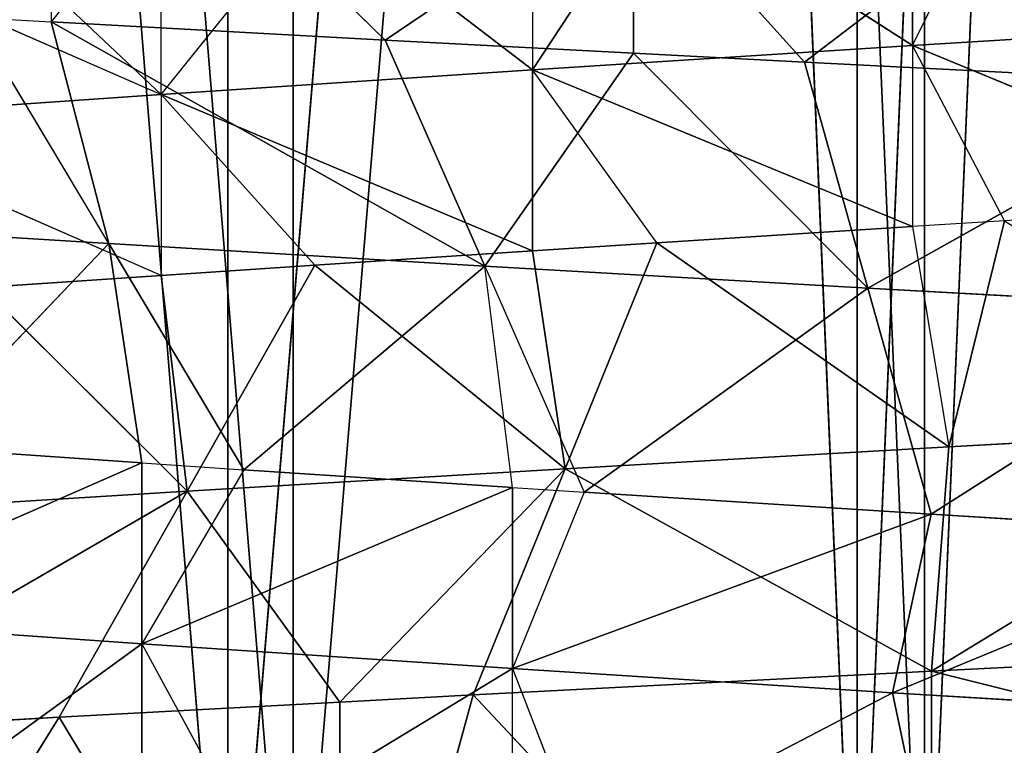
# Model space of a CAD drawing. Extents: x 0.6 to 100.6, y 0 to 13.
# Tile 85 of 256: x 4.5184 to 4.5728, y 4.6579 to 4.698. Entities that reach past the tile are written whole.
import ezdxf

# ---------------------------------------------------------------- set-up
doc = ezdxf.new("R2010")
doc.units = 0
doc.header["$LTSCALE"] = 2.54
doc.layers.get('0').update_dxf_attribs({"color": 13, "linetype": 'CONTINUOUS'})

# ---------------------------------------------------------------- blocks, each defined once
blk = doc.blocks.new('P__KA__AZIENKOWA_VASCA_100')
at = {"color": 0}
for p, q in [((4.507464, 4.914827, 100.28139), (4.529887, 4.638675, 100.289337)), ((4.507464, 4.914827, 100.28139), (4.529887, 4.638675, 100.289337)), ((4.51095, 4.914827, 99.817218), (4.533491, 4.638675, 99.809607)), ((4.51095, 4.914827, 99.817218), (4.533491, 4.638675, 99.809607)), ((4.552965, 4.914827, 100.295117), (4.529887, 4.638675, 100.289337)), ((4.529887, 4.914827, 100.289337), (4.529887, 4.638675, 100.289337)), ((4.552965, 4.914827, 100.295117), (4.529887, 4.638675, 100.289337)), ((4.529887, 4.914827, 100.289337), (4.529887, 4.638675, 100.289337)), ((4.533491, 4.914827, 99.809607), (4.533491, 4.638675, 99.809607)), ((4.533491, 4.914827, 99.809607), (4.533491, 4.638675, 99.809607)), ((4.556652, 4.914827, 99.804169), (4.533491, 4.638675, 99.809607)), ((4.556652, 4.914827, 99.804169), (4.533491, 4.638675, 99.809607)), ((4.552965, 4.914827, 100.295117), (4.564684, 4.638675, 100.29718)), ((4.552965, 4.914827, 100.295117), (4.564684, 4.638675, 100.29718)), ((4.556652, 4.914827, 99.804169), (4.568401, 4.638675, 99.802283)), ((4.556652, 4.914827, 99.804169), (4.568401, 4.638675, 99.802283)), ((4.576488, 4.914827, 100.298682), (4.564684, 4.638675, 100.29718)), ((4.564684, 4.914827, 100.29718), (4.564684, 4.638675, 100.29718)), ((4.576488, 4.914827, 100.298682), (4.564684, 4.638675, 100.29718)), ((4.564684, 4.914827, 100.29718), (4.564684, 4.638675, 100.29718)), ((4.568401, 4.914827, 99.802283), (4.568401, 4.638675, 99.802283)), ((4.568401, 4.914827, 99.802283), (4.568401, 4.638675, 99.802283)), ((4.580226, 4.914827, 99.800958), (4.568401, 4.638675, 99.802283)), ((4.580226, 4.914827, 99.800958), (4.568401, 4.638675, 99.802283)), ((4.520114, 4.707911, 99.813831), (4.520114, 4.697911, 99.813831)), ((4.527735, 4.707493, 99.811322), (4.520114, 4.697911, 99.813831)), ((4.527735, 4.707493, 99.811322), (4.538589, 4.696907, 99.808209)), ((4.527735, 4.707493, 99.811322), (4.538589, 4.696907, 99.808209)), ((4.567737, 4.696597, 100.253821), (4.572821, 4.706913, 100.254614)), ((4.567737, 4.696597, 100.253821), (4.567737, 4.706597, 100.253821)), ((4.552324, 4.706179, 99.805011), (4.538589, 4.696907, 99.808209)), ((4.552324, 4.706179, 99.805011), (4.538589, 4.696907, 99.808209)), ((4.552324, 4.706179, 99.805011), (4.561777, 4.695688, 99.803278)), ((4.552324, 4.706179, 99.805011), (4.552324, 4.69618, 99.805011)), ((4.553609, 4.705702, 100.250928), (4.54673, 4.695257, 100.249139)), ((4.553609, 4.705702, 100.250928), (4.567737, 4.696597, 100.253821)), ((4.553609, 4.705702, 100.250928), (4.567737, 4.696597, 100.253821)), ((4.54673, 4.705257, 100.249139), (4.54673, 4.695257, 100.249139)), ((4.574044, 4.705062, 99.801581), (4.561777, 4.695688, 99.803278)), ((4.574044, 4.705062, 99.801581), (4.561777, 4.695688, 99.803278)), ((4.526196, 4.693892, 100.242249), (4.534694, 4.704464, 100.245392)), ((4.54673, 4.695257, 100.249139), (4.534694, 4.704464, 100.245392)), ((4.54673, 4.695257, 100.249139), (4.534694, 4.704464, 100.245392)), ((4.526196, 4.693892, 100.242249), (4.526196, 4.703891, 100.242249)), ((4.51634, 4.703215, 100.238062), (4.526196, 4.693892, 100.242249)), ((4.506479, 4.702522, 100.23324), (4.526196, 4.693892, 100.242249)), ((4.515828, 4.698149, 99.815363), (4.520114, 4.697911, 99.813831)), ((4.523301, 4.685649, 99.835687), (4.515828, 4.698149, 99.815363)), ((4.520114, 4.697911, 99.813831), (4.538589, 4.696907, 99.808209)), ((4.523301, 4.685649, 99.835687), (4.520114, 4.697911, 99.813831)), ((4.544091, 4.684407, 99.829144), (4.520114, 4.697911, 99.813831)), ((4.544091, 4.684407, 99.829144), (4.520114, 4.697911, 99.813831)), ((4.520114, 4.697911, 99.813831), (4.538589, 4.696907, 99.808209)), ((4.567737, 4.696597, 100.253821), (4.588866, 4.69789, 100.256274)), ((4.567737, 4.696597, 100.253821), (4.588866, 4.69789, 100.256274)), ((4.538589, 4.696907, 99.808209), (4.552324, 4.69618, 99.805011)), ((4.544091, 4.684407, 99.829144), (4.538589, 4.696907, 99.808209)), ((4.544091, 4.684407, 99.829144), (4.538589, 4.696907, 99.808209)), ((4.538589, 4.696907, 99.808209), (4.552324, 4.69618, 99.805011)), ((4.567737, 4.696597, 100.253821), (4.54673, 4.695257, 100.249139)), ((4.567737, 4.696597, 100.253821), (4.54673, 4.695257, 100.249139)), ((4.572821, 4.686913, 100.254614), (4.567737, 4.696597, 100.253821)), ((4.567737, 4.696597, 100.253821), (4.588866, 4.687891, 100.256274)), ((4.567737, 4.696597, 100.253821), (4.588866, 4.687891, 100.256274)), ((4.567737, 4.696597, 100.253821), (4.567737, 4.686597, 100.253821)), ((4.552324, 4.69618, 99.805011), (4.544091, 4.684407, 99.829144)), ((4.552324, 4.69618, 99.805011), (4.544091, 4.684407, 99.829144)), ((4.552324, 4.69618, 99.805011), (4.561777, 4.695688, 99.803278)), ((4.552324, 4.69618, 99.805011), (4.565271, 4.683188, 99.824646)), ((4.552324, 4.69618, 99.805011), (4.565271, 4.683188, 99.824646)), ((4.561777, 4.695688, 99.803278), (4.585422, 4.694492, 99.800555)), ((4.561777, 4.695688, 99.803278), (4.565271, 4.683188, 99.824646)), ((4.561777, 4.695688, 99.803278), (4.585422, 4.694492, 99.800555)), ((4.561777, 4.695688, 99.803278), (4.565271, 4.683188, 99.824646)), ((4.526196, 4.693892, 100.242249), (4.54673, 4.695257, 100.249139)), ((4.526196, 4.693892, 100.242249), (4.54673, 4.695257, 100.249139)), ((4.553609, 4.685702, 100.250928), (4.54673, 4.695257, 100.249139)), ((4.54673, 4.695257, 100.249139), (4.567737, 4.686597, 100.253821)), ((4.54673, 4.685257, 100.249139), (4.54673, 4.695257, 100.249139)), ((4.54673, 4.695257, 100.249139), (4.567737, 4.686597, 100.253821)), ((4.565271, 4.683188, 99.824646), (4.585422, 4.694492, 99.800555)), ((4.565271, 4.683188, 99.824646), (4.585422, 4.694492, 99.800555)), ((4.506479, 4.692522, 100.23324), (4.526196, 4.693892, 100.242249)), ((4.506479, 4.692522, 100.23324), (4.526196, 4.693892, 100.242249)), ((4.526196, 4.693892, 100.242249), (4.526196, 4.683891, 100.242249)), ((4.54673, 4.685257, 100.249139), (4.526196, 4.693892, 100.242249)), ((4.54673, 4.685257, 100.249139), (4.526196, 4.693892, 100.242249)), ((4.534694, 4.684464, 100.245392), (4.526196, 4.693892, 100.242249)), ((4.526196, 4.683891, 100.242249), (4.506479, 4.692522, 100.23324)), ((4.523301, 4.685649, 99.835687), (4.503191, 4.686898, 99.844196)), ((4.523301, 4.685649, 99.835687), (4.503191, 4.686898, 99.844196)), ((4.567737, 4.686597, 100.253821), (4.553609, 4.685702, 100.250928)), ((4.567737, 4.686597, 100.253821), (4.553609, 4.685702, 100.250928)), ((4.572821, 4.686913, 100.254614), (4.567737, 4.686597, 100.253821)), ((4.567737, 4.686597, 100.253821), (4.569752, 4.674413, 100.276044)), ((4.572821, 4.686913, 100.254614), (4.569752, 4.674413, 100.276044)), ((4.512571, 4.674398, 99.863708), (4.523301, 4.685649, 99.835687)), ((4.512571, 4.674398, 99.863708), (4.523301, 4.685649, 99.835687)), ((4.523301, 4.685649, 99.835687), (4.530774, 4.673149, 99.856006)), ((4.544091, 4.684407, 99.829144), (4.523301, 4.685649, 99.835687)), ((4.525135, 4.673531, 99.858173), (4.523301, 4.685649, 99.835687)), ((4.525135, 4.673531, 99.858173), (4.523301, 4.685649, 99.835687)), ((4.523301, 4.685649, 99.835687), (4.530774, 4.673149, 99.856006)), ((4.544091, 4.684407, 99.829144), (4.523301, 4.685649, 99.835687)), ((4.553609, 4.685702, 100.250928), (4.54673, 4.685257, 100.249139)), ((4.553609, 4.685702, 100.250928), (4.548528, 4.673202, 100.271973)), ((4.553609, 4.685702, 100.250928), (4.548528, 4.673202, 100.271973)), ((4.553609, 4.685702, 100.250928), (4.569752, 4.674413, 100.276044)), ((4.553609, 4.685702, 100.250928), (4.569752, 4.674413, 100.276044)), ((4.54673, 4.685257, 100.249139), (4.534694, 4.684464, 100.245392)), ((4.54673, 4.685257, 100.249139), (4.534694, 4.684464, 100.245392)), ((4.54673, 4.685257, 100.249139), (4.548528, 4.673202, 100.271973)), ((4.54673, 4.685257, 100.249139), (4.548528, 4.673202, 100.271973)), ((4.534694, 4.684464, 100.245392), (4.526196, 4.683891, 100.242249)), ((4.534694, 4.684464, 100.245392), (4.527631, 4.671964, 100.265857)), ((4.534694, 4.684464, 100.245392), (4.527631, 4.671964, 100.265857)), ((4.530774, 4.673149, 99.856006), (4.544091, 4.684407, 99.829144)), ((4.530774, 4.673149, 99.856006), (4.544091, 4.684407, 99.829144)), ((4.534694, 4.684464, 100.245392), (4.548528, 4.673202, 100.271973)), ((4.534694, 4.684464, 100.245392), (4.548528, 4.673202, 100.271973)), ((4.545634, 4.672164, 99.851172), (4.544091, 4.684407, 99.829144)), ((4.544091, 4.684407, 99.829144), (4.565271, 4.683188, 99.824646)), ((4.544091, 4.684407, 99.829144), (4.565271, 4.683188, 99.824646)), ((4.544091, 4.684407, 99.829144), (4.549593, 4.671907, 99.850085)), ((4.526196, 4.683891, 100.242249), (4.51634, 4.683215, 100.238062)), ((4.526196, 4.683891, 100.242249), (4.527631, 4.671964, 100.265857)), ((4.526196, 4.683891, 100.242249), (4.527631, 4.671964, 100.265857)), ((4.51634, 4.683215, 100.238062), (4.527631, 4.671964, 100.265857)), ((4.51634, 4.683215, 100.238062), (4.527631, 4.671964, 100.265857)), ((4.565271, 4.683188, 99.824646), (4.549593, 4.671907, 99.850085)), ((4.565271, 4.683188, 99.824646), (4.549593, 4.671907, 99.850085)), ((4.586547, 4.68201, 99.82218), (4.565271, 4.683188, 99.824646)), ((4.565271, 4.683188, 99.824646), (4.568764, 4.670688, 99.846008)), ((4.565271, 4.683188, 99.824646), (4.568764, 4.670688, 99.846008)), ((4.586547, 4.68201, 99.82218), (4.565271, 4.683188, 99.824646)), ((4.586547, 4.68201, 99.82218), (4.568764, 4.670688, 99.846008)), ((4.586547, 4.68201, 99.82218), (4.568764, 4.670688, 99.846008)), ((4.591012, 4.675582, 100.278076), (4.568798, 4.662021, 100.297772)), ((4.591012, 4.675582, 100.278076), (4.568798, 4.662021, 100.297772)), ((4.591012, 4.675582, 100.278076), (4.569752, 4.674413, 100.276044)), ((4.591012, 4.675582, 100.278076), (4.569752, 4.674413, 100.276044)), ((4.512571, 4.674398, 99.863708), (4.525135, 4.673531, 99.858173)), ((4.512571, 4.674398, 99.863708), (4.525135, 4.673531, 99.858173)), ((4.548528, 4.673202, 100.271973), (4.569752, 4.674413, 100.276044)), ((4.548528, 4.673202, 100.271973), (4.569752, 4.674413, 100.276044)), ((4.569752, 4.674413, 100.276044), (4.568798, 4.662021, 100.297772)), ((4.569752, 4.674413, 100.276044), (4.568798, 4.662021, 100.297772)), ((4.525135, 4.673531, 99.858173), (4.50547, 4.664899, 99.867291)), ((4.525135, 4.673531, 99.858173), (4.50547, 4.664899, 99.867291)), ((4.525135, 4.673531, 99.858173), (4.530774, 4.673149, 99.856006)), ((4.525135, 4.673531, 99.858173), (4.525135, 4.66353, 99.858173)), ((4.530774, 4.673149, 99.856006), (4.525135, 4.66353, 99.858173)), ((4.548528, 4.673202, 100.271973), (4.527631, 4.671964, 100.265857)), ((4.548528, 4.673202, 100.271973), (4.527631, 4.671964, 100.265857)), ((4.530774, 4.673149, 99.856006), (4.545634, 4.672164, 99.851172)), ((4.530774, 4.673149, 99.856006), (4.545634, 4.672164, 99.851172)), ((4.548528, 4.673202, 100.271973), (4.536071, 4.660308, 100.291119)), ((4.548528, 4.673202, 100.271973), (4.536071, 4.660308, 100.291119)), ((4.543446, 4.660702, 100.293018), (4.548528, 4.673202, 100.271973)), ((4.543446, 4.660702, 100.293018), (4.548528, 4.673202, 100.271973)), ((4.548528, 4.673202, 100.271973), (4.568798, 4.662021, 100.297772)), ((4.548528, 4.673202, 100.271973), (4.568798, 4.662021, 100.297772)), ((4.527631, 4.671964, 100.265857), (4.504523, 4.658566, 100.280164)), ((4.527631, 4.671964, 100.265857), (4.504523, 4.658566, 100.280164)), ((4.507355, 4.670715, 100.257758), (4.527631, 4.671964, 100.265857)), ((4.507355, 4.670715, 100.257758), (4.527631, 4.671964, 100.265857)), ((4.527631, 4.671964, 100.265857), (4.520568, 4.659464, 100.286322)), ((4.527631, 4.671964, 100.265857), (4.520568, 4.659464, 100.286322)), ((4.545634, 4.672164, 99.851172), (4.525135, 4.66353, 99.858173)), ((4.545634, 4.672164, 99.851172), (4.525135, 4.66353, 99.858173)), ((4.527631, 4.671964, 100.265857), (4.536071, 4.660308, 100.291119)), ((4.527631, 4.671964, 100.265857), (4.536071, 4.660308, 100.291119)), ((4.545634, 4.672164, 99.851172), (4.549593, 4.671907, 99.850085)), ((4.545634, 4.672164, 99.851172), (4.545634, 4.662164, 99.851172)), ((4.549593, 4.671907, 99.850085), (4.545634, 4.662164, 99.851172)), ((4.549593, 4.671907, 99.850085), (4.568764, 4.670688, 99.846008)), ((4.549593, 4.671907, 99.850085), (4.568764, 4.670688, 99.846008)), ((4.568764, 4.670688, 99.846008), (4.545634, 4.662164, 99.851172)), ((4.568764, 4.670688, 99.846008), (4.545634, 4.662164, 99.851172)), ((4.568764, 4.670688, 99.846008), (4.566625, 4.660822, 99.846375)), ((4.568764, 4.670688, 99.846008), (4.566625, 4.660822, 99.846375)), ((4.568764, 4.670688, 99.846008), (4.587757, 4.669526, 99.843799)), ((4.568764, 4.670688, 99.846008), (4.587757, 4.669526, 99.843799)), ((4.587757, 4.669526, 99.843799), (4.566625, 4.660822, 99.846375)), ((4.587757, 4.669526, 99.843799), (4.566625, 4.660822, 99.846375)), ((4.50547, 4.664899, 99.867291), (4.525135, 4.66353, 99.858173)), ((4.50547, 4.664899, 99.867291), (4.525135, 4.66353, 99.858173)), ((4.525135, 4.66353, 99.858173), (4.512571, 4.654398, 99.863708)), ((4.525135, 4.66353, 99.858173), (4.512571, 4.654398, 99.863708)), ((4.545634, 4.662164, 99.851172), (4.525135, 4.66353, 99.858173)), ((4.525135, 4.66353, 99.858173), (4.530774, 4.653149, 99.856006)), ((4.525135, 4.66353, 99.858173), (4.525135, 4.653531, 99.858173)), ((4.545634, 4.662164, 99.851172), (4.525135, 4.66353, 99.858173)), ((4.568798, 4.662021, 100.297772), (4.589959, 4.663082, 100.299707)), ((4.568798, 4.662021, 100.297772), (4.589959, 4.663082, 100.299707)), ((4.545634, 4.662164, 99.851172), (4.530774, 4.653149, 99.856006)), ((4.545634, 4.662164, 99.851172), (4.530774, 4.653149, 99.856006)), ((4.543446, 4.660702, 100.293018), (4.568798, 4.662021, 100.297772)), ((4.543446, 4.660702, 100.293018), (4.568798, 4.662021, 100.297772)), ((4.545634, 4.652164, 99.851172), (4.545634, 4.662164, 99.851172)), ((4.545634, 4.662164, 99.851172), (4.566625, 4.660822, 99.846375)), ((4.545634, 4.662164, 99.851172), (4.566625, 4.660822, 99.846375)), ((4.545634, 4.662164, 99.851172), (4.549593, 4.651907, 99.850085)), ((4.568798, 4.633675, 100.297772), (4.568798, 4.662021, 100.297772)), ((4.568798, 4.662021, 100.297772), (4.60212, 4.653675, 100.3)), ((4.568798, 4.662021, 100.297772), (4.60212, 4.653675, 100.3)), ((4.568798, 4.633675, 100.297772), (4.568798, 4.662021, 100.297772)), ((4.566625, 4.660822, 99.846375), (4.549593, 4.651907, 99.850085)), ((4.566625, 4.660822, 99.846375), (4.549593, 4.651907, 99.850085)), ((4.587757, 4.659526, 99.843799), (4.566625, 4.660822, 99.846375)), ((4.566625, 4.660822, 99.846375), (4.568764, 4.650688, 99.846008)), ((4.566625, 4.660822, 99.846375), (4.568764, 4.650688, 99.846008)), ((4.587757, 4.659526, 99.843799), (4.566625, 4.660822, 99.846375)), ((4.520568, 4.659464, 100.286322), (4.536071, 4.660308, 100.291119)), ((4.520568, 4.659464, 100.286322), (4.536071, 4.660308, 100.291119)), ((4.536071, 4.633675, 100.291119), (4.543446, 4.660702, 100.293018)), ((4.536071, 4.660308, 100.291119), (4.543446, 4.660702, 100.293018)), ((4.536071, 4.633675, 100.291119), (4.543446, 4.660702, 100.293018)), ((4.536071, 4.660308, 100.291119), (4.543446, 4.660702, 100.293018)), ((4.536071, 4.660308, 100.291119), (4.536071, 4.633675, 100.291119)), ((4.536071, 4.660308, 100.291119), (4.536071, 4.633675, 100.291119)), ((4.543446, 4.660702, 100.293018), (4.568798, 4.633675, 100.297772)), ((4.543446, 4.660702, 100.293018), (4.568798, 4.633675, 100.297772)), ((4.504523, 4.658566, 100.280164), (4.520568, 4.659464, 100.286322)), ((4.520568, 4.659464, 100.286322), (4.504523, 4.633675, 100.280164)), ((4.520568, 4.659464, 100.286322), (4.504523, 4.633675, 100.280164)), ((4.504523, 4.658566, 100.280164), (4.520568, 4.659464, 100.286322)), ((4.520568, 4.659464, 100.286322), (4.536071, 4.633675, 100.291119)), ((4.520568, 4.659464, 100.286322), (4.536071, 4.633675, 100.291119))]:
    blk.add_line(p, q, dxfattribs=at)
mesh = blk.add_polyface(dxfattribs=at)
corners = [(5.00212, 0.933675, 99.55), (4.20212, 0.133675, 99.55), (5.00212, 5.033675, 99.55)]
mesh.append_faces([[corners[k] for k in face] for face in [(0, 1, 2)]], dxfattribs={"color": 0})
mesh = blk.add_polyface(dxfattribs=at)
corners = [(5.00212, 5.033675, 99.55), (4.20212, 0.133675, 99.55), (4.20212, 5.033675, 99.55)]
mesh.append_faces([[corners[k] for k in face] for face in [(0, 1, 2)]], dxfattribs={"color": 0})
mesh = blk.add_polyface(dxfattribs=at)
corners = [(5.00212, 5.033675, 100.55), (4.20212, 5.033675, 100.55), (5.00212, 0.933675, 100.55)]
mesh.append_faces([[corners[k] for k in face] for face in [(0, 1, 2)]], dxfattribs={"color": 0})
mesh = blk.add_polyface(dxfattribs=at)
corners = [(5.00212, 0.933675, 100.55), (4.20212, 5.033675, 100.55), (4.20212, 0.133675, 100.55)]
mesh.append_faces([[corners[k] for k in face] for face in [(0, 1, 2)]], dxfattribs={"color": 0})
mesh = blk.add_polyface(dxfattribs=at)
corners = [(5.00212, 0.933675, 99.65), (4.20212, 5.033675, 99.65), (4.20212, 0.133675, 99.65)]
mesh.append_faces([[corners[k] for k in face] for face in [(0, 1, 2)]], dxfattribs={"color": 0})
mesh = blk.add_polyface(dxfattribs=at)
corners = [(5.00212, 5.033675, 99.65), (4.20212, 5.033675, 99.65), (5.00212, 0.933675, 99.65)]
mesh.append_faces([[corners[k] for k in face] for face in [(0, 1, 2)]], dxfattribs={"color": 0})
mesh = blk.add_polyface(dxfattribs=at)
corners = [(5.00212, 5.033675, 100.45), (4.20212, 0.133675, 100.45), (4.20212, 5.033675, 100.45)]
mesh.append_faces([[corners[k] for k in face] for face in [(0, 1, 2)]], dxfattribs={"color": 0})
mesh = blk.add_polyface(dxfattribs=at)
corners = [(5.00212, 0.933675, 100.45), (4.20212, 0.133675, 100.45), (5.00212, 5.033675, 100.45)]
mesh.append_faces([[corners[k] for k in face] for face in [(0, 1, 2)]], dxfattribs={"color": 0})
mesh = blk.add_polyface(dxfattribs=at)
corners = [(4.529887, 4.638675, 100.289337), (4.507464, 4.914827, 100.28139), (4.496561, 4.638675, 100.276624)]
mesh.append_faces([[corners[k] for k in face] for face in [(0, 1, 2)]], dxfattribs={"color": 0})
mesh = blk.add_polyface(dxfattribs=at)
corners = [(4.533491, 4.638675, 99.809607), (4.499977, 4.638675, 99.82182), (4.51095, 4.914827, 99.817218)]
mesh.append_faces([[corners[k] for k in face] for face in [(0, 1, 2)]], dxfattribs={"color": 0})
mesh = blk.add_polyface(dxfattribs=at)
corners = [(4.529887, 4.914827, 100.289337), (4.507464, 4.914827, 100.28139), (4.529887, 4.638675, 100.289337)]
mesh.append_faces([[corners[k] for k in face] for face in [(0, 1, 2)]], dxfattribs={"color": 0})
mesh = blk.add_polyface(dxfattribs=at)
corners = [(4.533491, 4.638675, 99.809607), (4.51095, 4.914827, 99.817218), (4.533491, 4.914827, 99.809607)]
mesh.append_faces([[corners[k] for k in face] for face in [(0, 1, 2)]], dxfattribs={"color": 0})
mesh = blk.add_polyface(dxfattribs=at)
corners = [(4.564684, 4.638675, 100.29718), (4.552965, 4.914827, 100.295117), (4.529887, 4.638675, 100.289337)]
mesh.append_faces([[corners[k] for k in face] for face in [(0, 1, 2)]], dxfattribs={"color": 0})
mesh = blk.add_polyface(dxfattribs=at)
corners = [(4.552965, 4.914827, 100.295117), (4.529887, 4.914827, 100.289337), (4.529887, 4.638675, 100.289337)]
mesh.append_faces([[corners[k] for k in face] for face in [(0, 1, 2)]], dxfattribs={"color": 0})
mesh = blk.add_polyface(dxfattribs=at)
corners = [(4.556652, 4.914827, 99.804169), (4.533491, 4.638675, 99.809607), (4.533491, 4.914827, 99.809607)]
mesh.append_faces([[corners[k] for k in face] for face in [(0, 1, 2)]], dxfattribs={"color": 0})
mesh = blk.add_polyface(dxfattribs=at)
corners = [(4.568401, 4.638675, 99.802283), (4.533491, 4.638675, 99.809607), (4.556652, 4.914827, 99.804169)]
mesh.append_faces([[corners[k] for k in face] for face in [(0, 1, 2)]], dxfattribs={"color": 0})
mesh = blk.add_polyface(dxfattribs=at)
corners = [(4.564684, 4.914827, 100.29718), (4.552965, 4.914827, 100.295117), (4.564684, 4.638675, 100.29718)]
mesh.append_faces([[corners[k] for k in face] for face in [(0, 1, 2)]], dxfattribs={"color": 0})
mesh = blk.add_polyface(dxfattribs=at)
corners = [(4.568401, 4.638675, 99.802283), (4.556652, 4.914827, 99.804169), (4.568401, 4.914827, 99.802283)]
mesh.append_faces([[corners[k] for k in face] for face in [(0, 1, 2)]], dxfattribs={"color": 0})
mesh = blk.add_polyface(dxfattribs=at)
corners = [(4.600243, 4.638675, 100.299994), (4.576488, 4.914827, 100.298682), (4.564684, 4.638675, 100.29718)]
mesh.append_faces([[corners[k] for k in face] for face in [(0, 1, 2)]], dxfattribs={"color": 0})
mesh = blk.add_polyface(dxfattribs=at)
corners = [(4.576488, 4.914827, 100.298682), (4.564684, 4.914827, 100.29718), (4.564684, 4.638675, 100.29718)]
mesh.append_faces([[corners[k] for k in face] for face in [(0, 1, 2)]], dxfattribs={"color": 0})
mesh = blk.add_polyface(dxfattribs=at)
corners = [(4.580226, 4.914827, 99.800958), (4.568401, 4.638675, 99.802283), (4.568401, 4.914827, 99.802283)]
mesh.append_faces([[corners[k] for k in face] for face in [(0, 1, 2)]], dxfattribs={"color": 0})
mesh = blk.add_polyface(dxfattribs=at)
corners = [(4.603998, 4.638675, 99.800006), (4.568401, 4.638675, 99.802283), (4.580226, 4.914827, 99.800958)]
mesh.append_faces([[corners[k] for k in face] for face in [(0, 1, 2)]], dxfattribs={"color": 0})
mesh = blk.add_polyface(dxfattribs=at)
corners = [(5.00212, 4.883675, 100.45), (4.20212, 4.883675, 100.45), (4.20212, 4.633675, 100.45)]
mesh.append_faces([[corners[k] for k in face] for face in [(0, 1, 2)]], dxfattribs={"color": 0})
mesh = blk.add_polyface(dxfattribs=at)
corners = [(5.00212, 4.883675, 100.45), (4.20212, 4.633675, 100.45), (5.00212, 4.633675, 100.45)]
mesh.append_faces([[corners[k] for k in face] for face in [(0, 1, 2)]], dxfattribs={"color": 0})
mesh = blk.add_polyface(dxfattribs=at)
corners = [(5.00212, 4.633675, 99.65), (4.20212, 4.883675, 99.65), (5.00212, 4.883675, 99.65)]
mesh.append_faces([[corners[k] for k in face] for face in [(0, 1, 2)]], dxfattribs={"color": 0})
mesh = blk.add_polyface(dxfattribs=at)
corners = [(5.00212, 4.633675, 99.65), (4.20212, 4.633675, 99.65), (4.20212, 4.883675, 99.65)]
mesh.append_faces([[corners[k] for k in face] for face in [(0, 1, 2)]], dxfattribs={"color": 0})
mesh = blk.add_polyface(dxfattribs=at)
corners = [(4.538589, 4.696907, 99.808209), (4.527735, 4.707493, 99.811322), (4.520114, 4.697911, 99.813831)]
mesh.append_faces([[corners[k] for k in face] for face in [(0, 1, 2)]], dxfattribs={"color": 0})
mesh = blk.add_polyface(dxfattribs=at)
corners = [(4.552324, 4.706179, 99.805011), (4.527735, 4.707493, 99.811322), (4.538589, 4.696907, 99.808209)]
mesh.append_faces([[corners[k] for k in face] for face in [(0, 1, 2)]], dxfattribs={"color": 0})
mesh = blk.add_polyface(dxfattribs=at)
corners = [(4.567737, 4.696597, 100.253821), (4.553609, 4.705702, 100.250928), (4.567737, 4.706597, 100.253821)]
mesh.append_faces([[corners[k] for k in face] for face in [(0, 1, 2)]], dxfattribs={"color": 0})
mesh = blk.add_polyface(dxfattribs=at)
corners = [(4.588866, 4.69789, 100.256274), (4.567737, 4.696597, 100.253821), (4.572821, 4.706913, 100.254614)]
mesh.append_faces([[corners[k] for k in face] for face in [(0, 1, 2)]], dxfattribs={"color": 0})
mesh = blk.add_polyface(dxfattribs=at)
corners = [(4.552324, 4.706179, 99.805011), (4.538589, 4.696907, 99.808209), (4.552324, 4.69618, 99.805011)]
mesh.append_faces([[corners[k] for k in face] for face in [(0, 1, 2)]], dxfattribs={"color": 0})
mesh = blk.add_polyface(dxfattribs=at)
corners = [(4.574044, 4.705062, 99.801581), (4.552324, 4.706179, 99.805011), (4.561777, 4.695688, 99.803278)]
mesh.append_faces([[corners[k] for k in face] for face in [(0, 1, 2)]], dxfattribs={"color": 0})
mesh = blk.add_polyface(dxfattribs=at)
corners = [(4.567737, 4.696597, 100.253821), (4.54673, 4.695257, 100.249139), (4.553609, 4.705702, 100.250928)]
mesh.append_faces([[corners[k] for k in face] for face in [(0, 1, 2)]], dxfattribs={"color": 0})
mesh = blk.add_polyface(dxfattribs=at)
corners = [(4.54673, 4.695257, 100.249139), (4.534694, 4.704464, 100.245392), (4.54673, 4.705257, 100.249139)]
mesh.append_faces([[corners[k] for k in face] for face in [(0, 1, 2)]], dxfattribs={"color": 0})
mesh = blk.add_polyface(dxfattribs=at)
corners = [(4.585422, 4.694492, 99.800555), (4.574044, 4.705062, 99.801581), (4.561777, 4.695688, 99.803278)]
mesh.append_faces([[corners[k] for k in face] for face in [(0, 1, 2)]], dxfattribs={"color": 0})
mesh = blk.add_polyface(dxfattribs=at)
corners = [(4.54673, 4.695257, 100.249139), (4.526196, 4.693892, 100.242249), (4.534694, 4.704464, 100.245392)]
mesh.append_faces([[corners[k] for k in face] for face in [(0, 1, 2)]], dxfattribs={"color": 0})
mesh = blk.add_polyface(dxfattribs=at)
corners = [(4.526196, 4.693892, 100.242249), (4.506479, 4.692522, 100.23324), (4.506479, 4.702522, 100.23324)]
mesh.append_faces([[corners[k] for k in face] for face in [(0, 1, 2)]], dxfattribs={"color": 0})
mesh = blk.add_polyface(dxfattribs=at)
corners = [(4.503191, 4.686898, 99.844196), (4.523301, 4.685649, 99.835687), (4.515828, 4.698149, 99.815363)]
mesh.append_faces([[corners[k] for k in face] for face in [(0, 1, 2)]], dxfattribs={"color": 0})
mesh = blk.add_polyface(dxfattribs=at)
corners = [(4.523301, 4.685649, 99.835687), (4.544091, 4.684407, 99.829144), (4.520114, 4.697911, 99.813831)]
mesh.append_faces([[corners[k] for k in face] for face in [(0, 1, 2)]], dxfattribs={"color": 0})
mesh = blk.add_polyface(dxfattribs=at)
corners = [(4.544091, 4.684407, 99.829144), (4.538589, 4.696907, 99.808209), (4.520114, 4.697911, 99.813831)]
mesh.append_faces([[corners[k] for k in face] for face in [(0, 1, 2)]], dxfattribs={"color": 0})
mesh = blk.add_polyface(dxfattribs=at)
corners = [(4.588866, 4.687891, 100.256274), (4.567737, 4.696597, 100.253821), (4.588866, 4.69789, 100.256274)]
mesh.append_faces([[corners[k] for k in face] for face in [(0, 1, 2)]], dxfattribs={"color": 0})
mesh = blk.add_polyface(dxfattribs=at)
corners = [(4.544091, 4.684407, 99.829144), (4.552324, 4.69618, 99.805011), (4.538589, 4.696907, 99.808209)]
mesh.append_faces([[corners[k] for k in face] for face in [(0, 1, 2)]], dxfattribs={"color": 0})
mesh = blk.add_polyface(dxfattribs=at)
corners = [(4.567737, 4.686597, 100.253821), (4.54673, 4.695257, 100.249139), (4.567737, 4.696597, 100.253821)]
mesh.append_faces([[corners[k] for k in face] for face in [(0, 1, 2)]], dxfattribs={"color": 0})
mesh = blk.add_polyface(dxfattribs=at)
corners = [(4.588866, 4.687891, 100.256274), (4.572821, 4.686913, 100.254614), (4.567737, 4.696597, 100.253821)]
mesh.append_faces([[corners[k] for k in face] for face in [(0, 1, 2)]], dxfattribs={"color": 0})
mesh = blk.add_polyface(dxfattribs=at)
corners = [(4.544091, 4.684407, 99.829144), (4.565271, 4.683188, 99.824646), (4.552324, 4.69618, 99.805011)]
mesh.append_faces([[corners[k] for k in face] for face in [(0, 1, 2)]], dxfattribs={"color": 0})
mesh = blk.add_polyface(dxfattribs=at)
corners = [(4.565271, 4.683188, 99.824646), (4.561777, 4.695688, 99.803278), (4.552324, 4.69618, 99.805011)]
mesh.append_faces([[corners[k] for k in face] for face in [(0, 1, 2)]], dxfattribs={"color": 0})
mesh = blk.add_polyface(dxfattribs=at)
corners = [(4.565271, 4.683188, 99.824646), (4.585422, 4.694492, 99.800555), (4.561777, 4.695688, 99.803278)]
mesh.append_faces([[corners[k] for k in face] for face in [(0, 1, 2)]], dxfattribs={"color": 0})
mesh = blk.add_polyface(dxfattribs=at)
corners = [(4.54673, 4.685257, 100.249139), (4.526196, 4.693892, 100.242249), (4.54673, 4.695257, 100.249139)]
mesh.append_faces([[corners[k] for k in face] for face in [(0, 1, 2)]], dxfattribs={"color": 0})
mesh = blk.add_polyface(dxfattribs=at)
corners = [(4.567737, 4.686597, 100.253821), (4.553609, 4.685702, 100.250928), (4.54673, 4.695257, 100.249139)]
mesh.append_faces([[corners[k] for k in face] for face in [(0, 1, 2)]], dxfattribs={"color": 0})
mesh = blk.add_polyface(dxfattribs=at)
corners = [(4.565271, 4.683188, 99.824646), (4.586547, 4.68201, 99.82218), (4.585422, 4.694492, 99.800555)]
mesh.append_faces([[corners[k] for k in face] for face in [(0, 1, 2)]], dxfattribs={"color": 0})
mesh = blk.add_polyface(dxfattribs=at)
corners = [(4.526196, 4.683891, 100.242249), (4.506479, 4.692522, 100.23324), (4.526196, 4.693892, 100.242249)]
mesh.append_faces([[corners[k] for k in face] for face in [(0, 1, 2)]], dxfattribs={"color": 0})
mesh = blk.add_polyface(dxfattribs=at)
corners = [(4.54673, 4.685257, 100.249139), (4.534694, 4.684464, 100.245392), (4.526196, 4.693892, 100.242249)]
mesh.append_faces([[corners[k] for k in face] for face in [(0, 1, 2)]], dxfattribs={"color": 0})
mesh = blk.add_polyface(dxfattribs=at)
corners = [(4.512571, 4.674398, 99.863708), (4.523301, 4.685649, 99.835687), (4.503191, 4.686898, 99.844196)]
mesh.append_faces([[corners[k] for k in face] for face in [(0, 1, 2)]], dxfattribs={"color": 0})
mesh = blk.add_polyface(dxfattribs=at)
corners = [(4.569752, 4.674413, 100.276044), (4.553609, 4.685702, 100.250928), (4.567737, 4.686597, 100.253821)]
mesh.append_faces([[corners[k] for k in face] for face in [(0, 1, 2)]], dxfattribs={"color": 0})
mesh = blk.add_polyface(dxfattribs=at)
corners = [(4.591012, 4.675582, 100.278076), (4.569752, 4.674413, 100.276044), (4.572821, 4.686913, 100.254614)]
mesh.append_faces([[corners[k] for k in face] for face in [(0, 1, 2)]], dxfattribs={"color": 0})
mesh = blk.add_polyface(dxfattribs=at)
corners = [(4.512571, 4.674398, 99.863708), (4.525135, 4.673531, 99.858173), (4.523301, 4.685649, 99.835687)]
mesh.append_faces([[corners[k] for k in face] for face in [(0, 1, 2)]], dxfattribs={"color": 0})
mesh = blk.add_polyface(dxfattribs=at)
corners = [(4.530774, 4.673149, 99.856006), (4.544091, 4.684407, 99.829144), (4.523301, 4.685649, 99.835687)]
mesh.append_faces([[corners[k] for k in face] for face in [(0, 1, 2)]], dxfattribs={"color": 0})
mesh = blk.add_polyface(dxfattribs=at)
corners = [(4.525135, 4.673531, 99.858173), (4.530774, 4.673149, 99.856006), (4.523301, 4.685649, 99.835687)]
mesh.append_faces([[corners[k] for k in face] for face in [(0, 1, 2)]], dxfattribs={"color": 0})
mesh = blk.add_polyface(dxfattribs=at)
corners = [(4.548528, 4.673202, 100.271973), (4.54673, 4.685257, 100.249139), (4.553609, 4.685702, 100.250928)]
mesh.append_faces([[corners[k] for k in face] for face in [(0, 1, 2)]], dxfattribs={"color": 0})
mesh = blk.add_polyface(dxfattribs=at)
corners = [(4.569752, 4.674413, 100.276044), (4.548528, 4.673202, 100.271973), (4.553609, 4.685702, 100.250928)]
mesh.append_faces([[corners[k] for k in face] for face in [(0, 1, 2)]], dxfattribs={"color": 0})
mesh = blk.add_polyface(dxfattribs=at)
corners = [(4.548528, 4.673202, 100.271973), (4.534694, 4.684464, 100.245392), (4.54673, 4.685257, 100.249139)]
mesh.append_faces([[corners[k] for k in face] for face in [(0, 1, 2)]], dxfattribs={"color": 0})
mesh = blk.add_polyface(dxfattribs=at)
corners = [(4.527631, 4.671964, 100.265857), (4.526196, 4.683891, 100.242249), (4.534694, 4.684464, 100.245392)]
mesh.append_faces([[corners[k] for k in face] for face in [(0, 1, 2)]], dxfattribs={"color": 0})
mesh = blk.add_polyface(dxfattribs=at)
corners = [(4.548528, 4.673202, 100.271973), (4.527631, 4.671964, 100.265857), (4.534694, 4.684464, 100.245392)]
mesh.append_faces([[corners[k] for k in face] for face in [(0, 1, 2)]], dxfattribs={"color": 0})
mesh = blk.add_polyface(dxfattribs=at)
corners = [(4.530774, 4.673149, 99.856006), (4.545634, 4.672164, 99.851172), (4.544091, 4.684407, 99.829144)]
mesh.append_faces([[corners[k] for k in face] for face in [(0, 1, 2)]], dxfattribs={"color": 0})
mesh = blk.add_polyface(dxfattribs=at)
corners = [(4.549593, 4.671907, 99.850085), (4.565271, 4.683188, 99.824646), (4.544091, 4.684407, 99.829144)]
mesh.append_faces([[corners[k] for k in face] for face in [(0, 1, 2)]], dxfattribs={"color": 0})
mesh = blk.add_polyface(dxfattribs=at)
corners = [(4.527631, 4.671964, 100.265857), (4.51634, 4.683215, 100.238062), (4.526196, 4.683891, 100.242249)]
mesh.append_faces([[corners[k] for k in face] for face in [(0, 1, 2)]], dxfattribs={"color": 0})
mesh = blk.add_polyface(dxfattribs=at)
corners = [(4.527631, 4.671964, 100.265857), (4.507355, 4.670715, 100.257758), (4.51634, 4.683215, 100.238062)]
mesh.append_faces([[corners[k] for k in face] for face in [(0, 1, 2)]], dxfattribs={"color": 0})
mesh = blk.add_polyface(dxfattribs=at)
corners = [(4.549593, 4.671907, 99.850085), (4.568764, 4.670688, 99.846008), (4.565271, 4.683188, 99.824646)]
mesh.append_faces([[corners[k] for k in face] for face in [(0, 1, 2)]], dxfattribs={"color": 0})
mesh = blk.add_polyface(dxfattribs=at)
corners = [(4.568764, 4.670688, 99.846008), (4.586547, 4.68201, 99.82218), (4.565271, 4.683188, 99.824646)]
mesh.append_faces([[corners[k] for k in face] for face in [(0, 1, 2)]], dxfattribs={"color": 0})
mesh = blk.add_polyface(dxfattribs=at)
corners = [(4.568764, 4.670688, 99.846008), (4.587757, 4.669526, 99.843799), (4.586547, 4.68201, 99.82218)]
mesh.append_faces([[corners[k] for k in face] for face in [(0, 1, 2)]], dxfattribs={"color": 0})
mesh = blk.add_polyface(dxfattribs=at)
corners = [(4.568798, 4.662021, 100.297772), (4.569752, 4.674413, 100.276044), (4.591012, 4.675582, 100.278076)]
mesh.append_faces([[corners[k] for k in face] for face in [(0, 1, 2)]], dxfattribs={"color": 0})
mesh = blk.add_polyface(dxfattribs=at)
corners = [(4.589959, 4.663082, 100.299707), (4.568798, 4.662021, 100.297772), (4.591012, 4.675582, 100.278076)]
mesh.append_faces([[corners[k] for k in face] for face in [(0, 1, 2)]], dxfattribs={"color": 0})
mesh = blk.add_polyface(dxfattribs=at)
corners = [(4.525135, 4.673531, 99.858173), (4.512571, 4.674398, 99.863708), (4.50547, 4.664899, 99.867291)]
mesh.append_faces([[corners[k] for k in face] for face in [(0, 1, 2)]], dxfattribs={"color": 0})
mesh = blk.add_polyface(dxfattribs=at)
corners = [(4.568798, 4.662021, 100.297772), (4.548528, 4.673202, 100.271973), (4.569752, 4.674413, 100.276044)]
mesh.append_faces([[corners[k] for k in face] for face in [(0, 1, 2)]], dxfattribs={"color": 0})
mesh = blk.add_polyface(dxfattribs=at)
corners = [(4.525135, 4.673531, 99.858173), (4.50547, 4.664899, 99.867291), (4.525135, 4.66353, 99.858173)]
mesh.append_faces([[corners[k] for k in face] for face in [(0, 1, 2)]], dxfattribs={"color": 0})
mesh = blk.add_polyface(dxfattribs=at)
corners = [(4.545634, 4.672164, 99.851172), (4.530774, 4.673149, 99.856006), (4.525135, 4.66353, 99.858173)]
mesh.append_faces([[corners[k] for k in face] for face in [(0, 1, 2)]], dxfattribs={"color": 0})
mesh = blk.add_polyface(dxfattribs=at)
corners = [(4.536071, 4.660308, 100.291119), (4.527631, 4.671964, 100.265857), (4.548528, 4.673202, 100.271973)]
mesh.append_faces([[corners[k] for k in face] for face in [(0, 1, 2)]], dxfattribs={"color": 0})
mesh = blk.add_polyface(dxfattribs=at)
corners = [(4.543446, 4.660702, 100.293018), (4.536071, 4.660308, 100.291119), (4.548528, 4.673202, 100.271973)]
mesh.append_faces([[corners[k] for k in face] for face in [(0, 1, 2)]], dxfattribs={"color": 0})
mesh = blk.add_polyface(dxfattribs=at)
corners = [(4.568798, 4.662021, 100.297772), (4.543446, 4.660702, 100.293018), (4.548528, 4.673202, 100.271973)]
mesh.append_faces([[corners[k] for k in face] for face in [(0, 1, 2)]], dxfattribs={"color": 0})
mesh = blk.add_polyface(dxfattribs=at)
corners = [(4.504523, 4.658566, 100.280164), (4.507355, 4.670715, 100.257758), (4.527631, 4.671964, 100.265857)]
mesh.append_faces([[corners[k] for k in face] for face in [(0, 1, 2)]], dxfattribs={"color": 0})
mesh = blk.add_polyface(dxfattribs=at)
corners = [(4.520568, 4.659464, 100.286322), (4.504523, 4.658566, 100.280164), (4.527631, 4.671964, 100.265857)]
mesh.append_faces([[corners[k] for k in face] for face in [(0, 1, 2)]], dxfattribs={"color": 0})
mesh = blk.add_polyface(dxfattribs=at)
corners = [(4.536071, 4.660308, 100.291119), (4.520568, 4.659464, 100.286322), (4.527631, 4.671964, 100.265857)]
mesh.append_faces([[corners[k] for k in face] for face in [(0, 1, 2)]], dxfattribs={"color": 0})
mesh = blk.add_polyface(dxfattribs=at)
corners = [(4.545634, 4.672164, 99.851172), (4.525135, 4.66353, 99.858173), (4.545634, 4.662164, 99.851172)]
mesh.append_faces([[corners[k] for k in face] for face in [(0, 1, 2)]], dxfattribs={"color": 0})
mesh = blk.add_polyface(dxfattribs=at)
corners = [(4.568764, 4.670688, 99.846008), (4.549593, 4.671907, 99.850085), (4.545634, 4.662164, 99.851172)]
mesh.append_faces([[corners[k] for k in face] for face in [(0, 1, 2)]], dxfattribs={"color": 0})
mesh = blk.add_polyface(dxfattribs=at)
corners = [(4.568764, 4.670688, 99.846008), (4.545634, 4.662164, 99.851172), (4.566625, 4.660822, 99.846375)]
mesh.append_faces([[corners[k] for k in face] for face in [(0, 1, 2)]], dxfattribs={"color": 0})
mesh = blk.add_polyface(dxfattribs=at)
corners = [(4.587757, 4.669526, 99.843799), (4.568764, 4.670688, 99.846008), (4.566625, 4.660822, 99.846375)]
mesh.append_faces([[corners[k] for k in face] for face in [(0, 1, 2)]], dxfattribs={"color": 0})
mesh = blk.add_polyface(dxfattribs=at)
corners = [(4.587757, 4.669526, 99.843799), (4.566625, 4.660822, 99.846375), (4.587757, 4.659526, 99.843799)]
mesh.append_faces([[corners[k] for k in face] for face in [(0, 1, 2)]], dxfattribs={"color": 0})
mesh = blk.add_polyface(dxfattribs=at)
corners = [(4.525135, 4.66353, 99.858173), (4.50547, 4.664899, 99.867291), (4.512571, 4.654398, 99.863708)]
mesh.append_faces([[corners[k] for k in face] for face in [(0, 1, 2)]], dxfattribs={"color": 0})
mesh = blk.add_polyface(dxfattribs=at)
corners = [(4.525135, 4.66353, 99.858173), (4.512571, 4.654398, 99.863708), (4.525135, 4.653531, 99.858173)]
mesh.append_faces([[corners[k] for k in face] for face in [(0, 1, 2)]], dxfattribs={"color": 0})
mesh = blk.add_polyface(dxfattribs=at)
corners = [(4.545634, 4.662164, 99.851172), (4.525135, 4.66353, 99.858173), (4.530774, 4.653149, 99.856006)]
mesh.append_faces([[corners[k] for k in face] for face in [(0, 1, 2)]], dxfattribs={"color": 0})
mesh = blk.add_polyface(dxfattribs=at)
corners = [(4.60212, 4.653675, 100.3), (4.568798, 4.662021, 100.297772), (4.589959, 4.663082, 100.299707)]
mesh.append_faces([[corners[k] for k in face] for face in [(0, 1, 2)]], dxfattribs={"color": 0})
mesh = blk.add_polyface(dxfattribs=at)
corners = [(4.545634, 4.662164, 99.851172), (4.530774, 4.653149, 99.856006), (4.545634, 4.652164, 99.851172)]
mesh.append_faces([[corners[k] for k in face] for face in [(0, 1, 2)]], dxfattribs={"color": 0})
mesh = blk.add_polyface(dxfattribs=at)
corners = [(4.568798, 4.633675, 100.297772), (4.543446, 4.660702, 100.293018), (4.568798, 4.662021, 100.297772)]
mesh.append_faces([[corners[k] for k in face] for face in [(0, 1, 2)]], dxfattribs={"color": 0})
mesh = blk.add_polyface(dxfattribs=at)
corners = [(4.566625, 4.660822, 99.846375), (4.545634, 4.662164, 99.851172), (4.549593, 4.651907, 99.850085)]
mesh.append_faces([[corners[k] for k in face] for face in [(0, 1, 2)]], dxfattribs={"color": 0})
mesh = blk.add_polyface(dxfattribs=at)
corners = [(4.60212, 4.653675, 100.3), (4.568798, 4.633675, 100.297772), (4.568798, 4.662021, 100.297772)]
mesh.append_faces([[corners[k] for k in face] for face in [(0, 1, 2)]], dxfattribs={"color": 0})
mesh = blk.add_polyface(dxfattribs=at)
corners = [(4.568764, 4.650688, 99.846008), (4.566625, 4.660822, 99.846375), (4.549593, 4.651907, 99.850085)]
mesh.append_faces([[corners[k] for k in face] for face in [(0, 1, 2)]], dxfattribs={"color": 0})
mesh = blk.add_polyface(dxfattribs=at)
corners = [(4.587757, 4.659526, 99.843799), (4.566625, 4.660822, 99.846375), (4.568764, 4.650688, 99.846008)]
mesh.append_faces([[corners[k] for k in face] for face in [(0, 1, 2)]], dxfattribs={"color": 0})
mesh = blk.add_polyface(dxfattribs=at)
corners = [(4.536071, 4.633675, 100.291119), (4.520568, 4.659464, 100.286322), (4.536071, 4.660308, 100.291119)]
mesh.append_faces([[corners[k] for k in face] for face in [(0, 1, 2)]], dxfattribs={"color": 0})
mesh = blk.add_polyface(dxfattribs=at)
corners = [(4.568798, 4.633675, 100.297772), (4.536071, 4.633675, 100.291119), (4.543446, 4.660702, 100.293018)]
mesh.append_faces([[corners[k] for k in face] for face in [(0, 1, 2)]], dxfattribs={"color": 0})
mesh = blk.add_polyface(dxfattribs=at)
corners = [(4.543446, 4.660702, 100.293018), (4.536071, 4.633675, 100.291119), (4.536071, 4.660308, 100.291119)]
mesh.append_faces([[corners[k] for k in face] for face in [(0, 1, 2)]], dxfattribs={"color": 0})
mesh = blk.add_polyface(dxfattribs=at)
corners = [(4.520568, 4.659464, 100.286322), (4.504523, 4.633675, 100.280164), (4.504523, 4.658566, 100.280164)]
mesh.append_faces([[corners[k] for k in face] for face in [(0, 1, 2)]], dxfattribs={"color": 0})
mesh = blk.add_polyface(dxfattribs=at)
corners = [(4.536071, 4.633675, 100.291119), (4.504523, 4.633675, 100.280164), (4.520568, 4.659464, 100.286322)]
mesh.append_faces([[corners[k] for k in face] for face in [(0, 1, 2)]], dxfattribs={"color": 0})
mesh = blk.add_polyface(dxfattribs=at)
corners = [(4.588024, 4.64951, 99.843781), (4.587757, 4.659526, 99.843799), (4.568764, 4.650688, 99.846008)]
mesh.append_faces([[corners[k] for k in face] for face in [(0, 1, 2)]], dxfattribs={"color": 0})

msp = doc.modelspace()

# ---------------------------------------------------------------- block references
at = {"color": 0}
msp.add_blockref('P__KA__AZIENKOWA_VASCA_100', (0, 0), dxfattribs=at)

doc.saveas('drawing.dxf')
